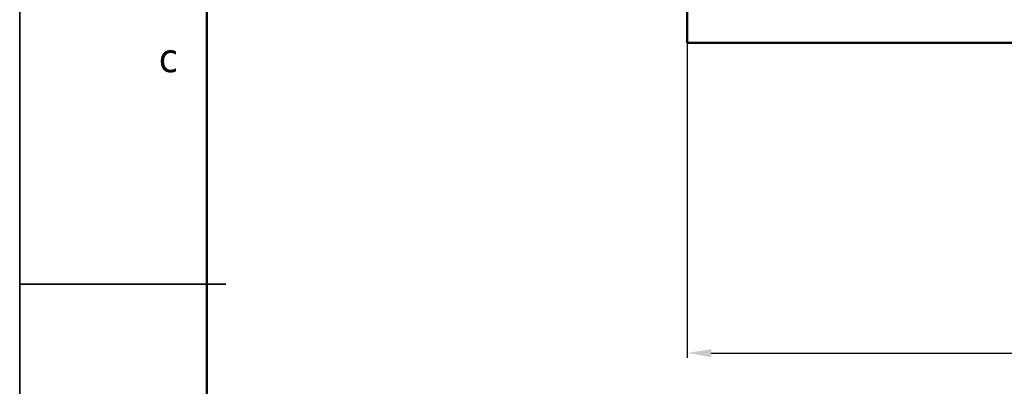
# Model space of a CAD drawing. Header units: millimetres. Extents: x 0 to 420, y 0 to 296.
# Tile 4 of 10: x 0 to 103, y 137 to 176. Entities that reach past the tile are written whole.
import ezdxf

# ---------------------------------------------------------------- set-up
doc = ezdxf.new("R2010")
doc.units = ezdxf.units.MM
doc.layers.get('0').update_dxf_attribs({"lineweight": 25})
for name, color, linetype, lineweight in [('Dimensions(ISO)', 7, 'Continuous', 25), ('Sketch Geometry(ISO)', 7, 'Continuous', 50), ('Symbols(ISO)', 7, 'Continuous', 25), ('Visible Edges(ISO)', 7, 'Continuous', 50)]:
    doc.layers.add(name, color=color, linetype=linetype, lineweight=lineweight)
doc.styles.add('LG.Philips.Title', font='verdana.ttf', dxfattribs={"width": 0.9})
doc.styles.add('Philips-dimensions', font='verdana.ttf')
doc.dimstyles.new('Philips-Oss', dxfattribs={"dimtxt": 2.5, "dimasz": 2.5, "dimexe": 0.5, "dimexo": 0, "dimgap": 0.5, "dimtad": 1, "dimtoh": 1, "dimrnd": 1e-08, "dimdsep": 46, "dimtxsty": 'Philips-dimensions', "dimcen": 0.09, "dimdle": 10, "dimclrd": 7, "dimclre": 7, "dimclrt": 7, "dimazin": 2, "dimtfac": 1, "dimtmove": 0, "dimatfit": 3, "dimfxl": 1, "dimtolj": 1, "dimlwd": 25, "dimlwe": 25, "dimarcsym": 0})

# ---------------------------------------------------------------- blocks, each defined once
blk = doc.blocks.new('*D20')
at = {"layer": 'Defpoints', "color": 0, "linetype": 'Continuous', "transparency": 16777216}
for p in [(70.1, 173.15), (350.1, 173.15), (350.1, 140.8)]:
    blk.add_point(p, dxfattribs=at)
at = {"layer": 'Dimensions(ISO)', "color": 7, "linetype": 'Continuous', "lineweight": 25, "transparency": 16777216}
for p, q in [((70.1, 173.15), (70.1, 140.3)), ((350.1, 173.15), (350.1, 140.3)), ((72.6, 140.8), (347.6, 140.8))]:
    blk.add_line(p, q, dxfattribs=at)
at = {"layer": 'Dimensions(ISO)', "color": 7, "linetype": 'Continuous', "transparency": 16777216}
for points in [[(72.6, 141.22), (72.6, 140.38), (70.1, 140.8)], [(347.6, 141.22), (347.6, 140.38), (350.1, 140.8)]]:
    blk.add_solid(points, dxfattribs=at)
at = {"layer": 'Dimensions(ISO)', "color": 7, "linetype": 'Continuous', "lineweight": 25, "transparency": 16777216, "insert": (203.01, 147.4), "char_height": 2.5, "attachment_point": 1, "style": 'Philips-dimensions'}
blk.add_mtext('\\A1;280\\S+0.6^ -0.2;', dxfattribs=at)
blk = doc.blocks.new('Borders A3')
at = {"layer": 'Sketch Geometry(ISO)', "color": 7, "linetype": 'Continuous', "lineweight": 35}
for p, q in [((0.5, 296.5), (0.5, 0.5)), ((0.5, 148), (20, 148)), ((18, 148), (22, 148))]:
    blk.add_line(p, q, dxfattribs=at)
at = {"layer": 'Sketch Geometry(ISO)', "color": 1, "linetype": 'Continuous', "lineweight": 50, "true_color": 0xff0000}
blk.add_line((20, 287), (20, 10), dxfattribs=at)
at = {"layer": 'Symbols(ISO)', "color": 3, "true_color": 0x00ff00, "insert": (15, 170.05), "char_height": 3, "attachment_point": 7, "style": 'LG.Philips.Title'}
blk.add_mtext('\\fVerdana|b0|i0;\\H3.0000;c', dxfattribs=at)

msp = doc.modelspace()

# ---------------------------------------------------------------- linework, layer by layer
at = {"layer": 'Visible Edges(ISO)'}
for p, q in [((70.098, 228.153), (70.098, 173.153)), ((70.098, 173.153), (350.098, 173.153))]:
    msp.add_line(p, q, dxfattribs=at)

# ---------------------------------------------------------------- block references
msp.add_blockref('Borders A3', (0, 0))

# ---------------------------------------------------------------- dimensions: what is measured, and where the dimension line sits
at = {"layer": 'Dimensions(ISO)', "color": 7, "linetype": 'Continuous', "lineweight": 25}
dim = msp.add_linear_dim(base=(350.098, 140.799), p1=(70.098, 173.153), p2=(350.098, 173.153), angle=180, dimstyle='Philips-Oss', override={"dimgap": 0.5, "dimtoh": 0, "dimdec": 2, "dimtol": 1, "dimlim": 0, "dimtp": 0.6, "dimtm": 0.2, "dimtdec": 2, "dimtofl": 0, "dimatfit": 1}, dxfattribs=at)
dim.commit()
dim.dimension.update_dxf_attribs({"geometry": '*D20', "text_midpoint": (210.098, 140.799), "dimtype": 160})

doc.saveas('drawing.dxf')
